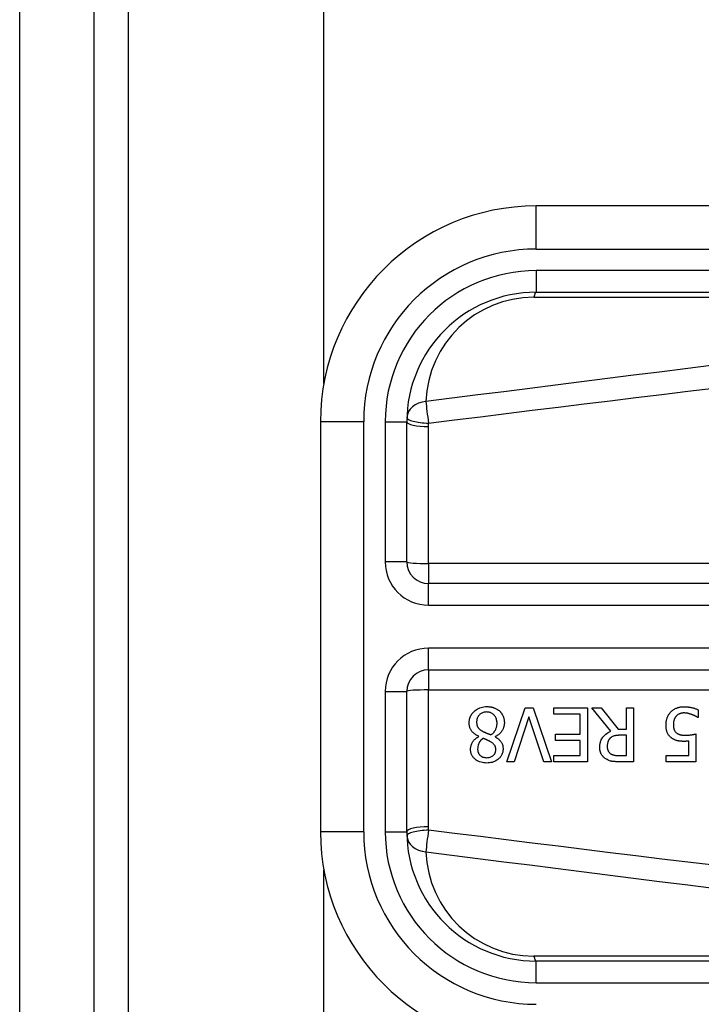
# Model space of a CAD drawing. Header units: inches. Extents: x 19 to 626, y 56 to 294.
# Tile 128 of 256: x 84.71 to 85.332, y 179.185 to 180.083. Entities that reach past the tile are written whole.
import ezdxf

# ---------------------------------------------------------------- set-up
doc = ezdxf.new("R2010")
doc.units = ezdxf.units.IN
doc.header["$MEASUREMENT"] = 0
doc.layers.add('Visible Edges(ANSI)', color=7, linetype='Continuous', lineweight=25)
doc.layers.add('Visible Tangent Edges(ANSI)', color=7, linetype='Continuous', lineweight=25)

msp = doc.modelspace()

# ---------------------------------------------------------------- linework, layer by layer
at = {"layer": 'Visible Edges(ANSI)'}
for p, q in [((84.70994, 161.28642), (84.70994, 197.88942)), ((84.77794, 161.28642), (84.77794, 197.88942)), ((84.98744, 179.75126), (84.98744, 197.28442)), ((85.83025, 179.91328), (85.18118, 179.91328)), ((85.18118, 179.83454), (85.83025, 179.83454)), ((84.98433, 179.71643), (84.98433, 179.34242)), ((85.06307, 179.58847), (85.06307, 179.71643)), ((85.73474, 179.56878), (85.08276, 179.56878)), ((85.08276, 179.49007), (85.73474, 179.49007)), ((85.06307, 179.34242), (85.06307, 179.47038)), ((85.15418, 179.40618), (85.17113, 179.45539)), ((85.17113, 179.45539), (85.17819, 179.45539)), ((85.17819, 179.45539), (85.19514, 179.40618)), ((85.19705, 179.44957), (85.19705, 179.45539)), ((85.19705, 179.45539), (85.22784, 179.45539)), ((85.22784, 179.45539), (85.22784, 179.40618)), ((85.24926, 179.43397), (85.23175, 179.45539)), ((85.23175, 179.45539), (85.24024, 179.45539)), ((85.24024, 179.45539), (85.2558, 179.43581)), ((85.2633, 179.45539), (85.26984, 179.45539)), ((85.2633, 179.43581), (85.2633, 179.45539)), ((85.26984, 179.45539), (85.26984, 179.40618)), ((85.17448, 179.44705), (85.16084, 179.40618)), ((85.18812, 179.40618), (85.17448, 179.44705)), ((85.2213, 179.44957), (85.19705, 179.44957)), ((85.2213, 179.4313), (85.2213, 179.44957)), ((85.32878, 179.44666), (85.3283, 179.44666)), ((85.32878, 179.45363), (85.32878, 179.44666)), ((85.1287, 179.42919), (85.1287, 179.42939)), ((85.14369, 179.42911), (85.14369, 179.42891)), ((85.19869, 179.42548), (85.19869, 179.4313)), ((85.19869, 179.4313), (85.2213, 179.4313)), ((85.2558, 179.43581), (85.2633, 179.43581)), ((85.2633, 179.43034), (85.25755, 179.43034)), ((85.2633, 179.41184), (85.2633, 179.43034)), ((85.32675, 179.43154), (85.32675, 179.40618)), ((85.2213, 179.42548), (85.19869, 179.42548)), ((85.2213, 179.412), (85.2213, 179.42548)), ((85.3204, 179.41196), (85.3204, 179.42508)), ((85.19705, 179.412), (85.2213, 179.412)), ((85.19705, 179.40618), (85.19705, 179.412)), ((85.25679, 179.41184), (85.2633, 179.41184)), ((85.29975, 179.40618), (85.29975, 179.41196)), ((85.29975, 179.41196), (85.3204, 179.41196)), ((85.16084, 179.40618), (85.15418, 179.40618)), ((85.19514, 179.40618), (85.18812, 179.40618)), ((85.22784, 179.40618), (85.19705, 179.40618)), ((85.26984, 179.40618), (85.25715, 179.40618)), ((85.32675, 179.40618), (85.29975, 179.40618)), ((84.98744, 162.08442), (84.98744, 179.30758)), ((85.83025, 179.22431), (85.18118, 179.22431))]:
    msp.add_line(p, q, dxfattribs=at)
at = {"layer": 'Visible Edges(ANSI)', "flags": 128}
for points in [[(85.11996, 179.44167), (85.11999, 179.44253), (85.12005, 179.44339), (85.12017, 179.44424), (85.12033, 179.44508), (85.12055, 179.44591), (85.12082, 179.44673), (85.12114, 179.44753), (85.12151, 179.44831), (85.12193, 179.44905), (85.1224, 179.44977), (85.12291, 179.45046), (85.12346, 179.45112), (85.12406, 179.45176), (85.12473, 179.4524), (85.1255, 179.45306), (85.12637, 179.4537), (85.12735, 179.45433), (85.12844, 179.4549), (85.12963, 179.45541), (85.13086, 179.45582), (85.13212, 179.45613), (85.1334, 179.45634), (85.1347, 179.45647), (85.136, 179.45651)], [(85.136, 179.45651), (85.13644, 179.4565), (85.13688, 179.45649), (85.13731, 179.45647), (85.13775, 179.45644), (85.13819, 179.4564), (85.13862, 179.45636), (85.13906, 179.4563), (85.13949, 179.45623), (85.13992, 179.45616), (85.14035, 179.45607), (85.14078, 179.45598), (85.1412, 179.45587), (85.14162, 179.45575), (85.14204, 179.45563), (85.14246, 179.45549), (85.14288, 179.45533), (85.14338, 179.45514), (85.14394, 179.45489), (85.14457, 179.45458), (85.14523, 179.45422), (85.14592, 179.45379), (85.14657, 179.45332), (85.1472, 179.45282), (85.1478, 179.45228)], [(85.30381, 179.4516), (85.30433, 179.45213), (85.30487, 179.45262), (85.30544, 179.45309), (85.30603, 179.45352), (85.30664, 179.45393), (85.30728, 179.4543), (85.30793, 179.45465), (85.30859, 179.45496), (85.30922, 179.45523), (85.30982, 179.45545), (85.31038, 179.45564), (85.3109, 179.45579), (85.31138, 179.45591), (85.3118, 179.45601), (85.31221, 179.45609), (85.31261, 179.45617), (85.31302, 179.45623), (85.31343, 179.45628), (85.31384, 179.45633), (85.31425, 179.45636), (85.31466, 179.45639), (85.31507, 179.45641), (85.31549, 179.45642), (85.3159, 179.45643)], [(85.3159, 179.45643), (85.31642, 179.45642), (85.31694, 179.45641), (85.31747, 179.45639), (85.31799, 179.45636), (85.31851, 179.45632), (85.31902, 179.45627), (85.31954, 179.45621), (85.32006, 179.45615), (85.32058, 179.45608), (85.32109, 179.45599), (85.3216, 179.4559), (85.32212, 179.4558), (85.32263, 179.4557), (85.32314, 179.45558), (85.32367, 179.45545), (85.32422, 179.45531), (85.32477, 179.45515), (85.32534, 179.45498), (85.32591, 179.4548), (85.32648, 179.4546), (85.32706, 179.45439), (85.32764, 179.45415), (85.32821, 179.4539), (85.32878, 179.45363)], [(85.13592, 179.4516), (85.13514, 179.45158), (85.13436, 179.45151), (85.13359, 179.45138), (85.13284, 179.4512), (85.1321, 179.45095), (85.1314, 179.45064), (85.13078, 179.4503), (85.13022, 179.44993), (85.12974, 179.44955), (85.12931, 179.44916), (85.12894, 179.44878), (85.1286, 179.44837), (85.12828, 179.44794), (85.128, 179.44749), (85.12774, 179.44702), (85.12752, 179.44653), (85.12732, 179.44602), (85.12716, 179.44551), (85.12703, 179.44499), (85.12692, 179.44446), (85.12684, 179.44393), (85.12679, 179.44339), (85.12675, 179.44285), (85.12674, 179.44231)], [(85.14537, 179.44131), (85.14535, 179.4421), (85.14528, 179.44288), (85.14516, 179.44365), (85.145, 179.44442), (85.14477, 179.44517), (85.14449, 179.4459), (85.14416, 179.44659), (85.1438, 179.44722), (85.14341, 179.44779), (85.14301, 179.44831), (85.1426, 179.44877), (85.14219, 179.44918), (85.14176, 179.44956), (85.14131, 179.44992), (85.14084, 179.45024), (85.14035, 179.45053), (85.13983, 179.45079), (85.1393, 179.45101), (85.13875, 179.4512), (85.1382, 179.45135), (85.13764, 179.45146), (85.13707, 179.45154), (85.1365, 179.45159), (85.13592, 179.4516)], [(85.1478, 179.45228), (85.1481, 179.45199), (85.14838, 179.45169), (85.14865, 179.45138), (85.14892, 179.45106), (85.14917, 179.45074), (85.14941, 179.45041), (85.14964, 179.45008), (85.14987, 179.44973), (85.15008, 179.44938), (85.15028, 179.44903), (85.15047, 179.44866), (85.15064, 179.44829), (85.15081, 179.44791), (85.15098, 179.4475), (85.15115, 179.44705), (85.15131, 179.44657), (85.15147, 179.44604), (85.15161, 179.44548), (85.15174, 179.44488), (85.15184, 179.44427), (85.15193, 179.44365), (85.15198, 179.44303), (85.15202, 179.44241), (85.15203, 179.44179)], [(85.29947, 179.43976), (85.29947, 179.44025), (85.29949, 179.44073), (85.29952, 179.44122), (85.29956, 179.4417), (85.29961, 179.44219), (85.29967, 179.44267), (85.29975, 179.44315), (85.29983, 179.44362), (85.29994, 179.4441), (85.30005, 179.44457), (85.30018, 179.44504), (85.30032, 179.44551), (85.30047, 179.44597), (85.30064, 179.44643), (85.30083, 179.4469), (85.30104, 179.44739), (85.30128, 179.4479), (85.30154, 179.44841), (85.30184, 179.44894), (85.30216, 179.44947), (85.30252, 179.45), (85.30292, 179.45054), (85.30335, 179.45107), (85.30381, 179.4516)], [(85.30868, 179.44773), (85.30851, 179.44752), (85.30835, 179.44731), (85.30819, 179.4471), (85.30804, 179.44688), (85.3079, 179.44666), (85.30776, 179.44643), (85.30763, 179.4462), (85.3075, 179.44597), (85.30738, 179.44573), (85.30727, 179.44549), (85.30716, 179.44525), (85.30706, 179.445), (85.30696, 179.44475), (85.30687, 179.4445), (85.30679, 179.44424), (85.30669, 179.44394), (85.3066, 179.44359), (85.30651, 179.4432), (85.30642, 179.44275), (85.30634, 179.44226), (85.30627, 179.44171), (85.30621, 179.4411), (85.30618, 179.44044), (85.30617, 179.43972)], [(85.31578, 179.45072), (85.31554, 179.45072), (85.3153, 179.45071), (85.31506, 179.4507), (85.31482, 179.45068), (85.31458, 179.45066), (85.31434, 179.45063), (85.31411, 179.45059), (85.31387, 179.45056), (85.31364, 179.45051), (85.31341, 179.45046), (85.31318, 179.45041), (85.31295, 179.45035), (85.31272, 179.45028), (85.31249, 179.45021), (85.31226, 179.45013), (85.31203, 179.45005), (85.3118, 179.44996), (85.31147, 179.44983), (85.31107, 179.44963), (85.3106, 179.44936), (85.31009, 179.44902), (85.30959, 179.44863), (85.30912, 179.4482), (85.30868, 179.44773)], [(85.323, 179.44929), (85.32279, 179.44936), (85.32259, 179.44943), (85.32239, 179.44949), (85.32218, 179.44956), (85.32197, 179.44963), (85.32177, 179.4497), (85.32156, 179.44976), (85.32135, 179.44982), (85.32114, 179.44989), (85.32093, 179.44995), (85.32072, 179.45001), (85.32051, 179.45007), (85.3203, 179.45012), (85.32009, 179.45018), (85.31988, 179.45023), (85.31968, 179.45029), (85.31947, 179.45034), (85.31923, 179.45039), (85.3189, 179.45046), (85.31847, 179.45053), (85.31794, 179.4506), (85.31732, 179.45066), (85.3166, 179.45071), (85.31578, 179.45072)], [(85.3283, 179.44666), (85.32819, 179.44673), (85.32808, 179.44681), (85.32795, 179.4469), (85.32781, 179.44699), (85.32767, 179.44708), (85.32751, 179.44718), (85.32734, 179.44728), (85.32717, 179.44738), (85.32698, 179.44749), (85.32678, 179.4476), (85.32658, 179.44771), (85.32636, 179.44782), (85.32613, 179.44793), (85.3259, 179.44805), (85.32565, 179.44817), (85.3254, 179.44829), (85.32513, 179.44841), (85.32486, 179.44853), (85.32457, 179.44866), (85.32428, 179.44878), (85.32397, 179.44891), (85.32366, 179.44904), (85.32333, 179.44916), (85.323, 179.44929)], [(85.1287, 179.42939), (85.128, 179.42972), (85.12732, 179.43008), (85.12664, 179.43046), (85.12598, 179.43087), (85.12533, 179.4313), (85.12471, 179.43176), (85.12411, 179.43224), (85.12354, 179.43276), (85.12299, 179.4333), (85.1225, 179.43385), (85.12207, 179.4344), (85.1217, 179.43495), (85.12137, 179.43549), (85.1211, 179.43603), (85.12086, 179.43657), (85.12066, 179.43711), (85.12048, 179.43766), (85.12034, 179.43822), (85.12022, 179.43879), (85.12012, 179.43936), (85.12005, 179.43993), (85.12, 179.44051), (85.11997, 179.44109), (85.11996, 179.44167)], [(85.12674, 179.44231), (85.12675, 179.44178), (85.12678, 179.44124), (85.12684, 179.44071), (85.12692, 179.44018), (85.12703, 179.43966), (85.12717, 179.43914), (85.12734, 179.43865), (85.12754, 179.43819), (85.12776, 179.43778), (85.12799, 179.43742), (85.12823, 179.43709), (85.12848, 179.43679), (85.12875, 179.43651), (85.12903, 179.43624), (85.12932, 179.43598), (85.12964, 179.43572), (85.12996, 179.43546), (85.13031, 179.43522), (85.13066, 179.43497), (85.13102, 179.43474), (85.13139, 179.43451), (85.13176, 179.43428), (85.13214, 179.43407), (85.13253, 179.43385)], [(85.13975, 179.43078), (85.1401, 179.43103), (85.14045, 179.43128), (85.14079, 179.43154), (85.14111, 179.43181), (85.14143, 179.43209), (85.14174, 179.43239), (85.14204, 179.43269), (85.14233, 179.433), (85.14261, 179.43332), (85.14287, 179.43366), (85.14313, 179.434), (85.14337, 179.43435), (85.14362, 179.43474), (85.14387, 179.43516), (85.14411, 179.43563), (85.14435, 179.43615), (85.14458, 179.43671), (85.14479, 179.43732), (85.14497, 179.43797), (85.14512, 179.43862), (85.14523, 179.43929), (85.14531, 179.43996), (85.14535, 179.44063), (85.14537, 179.44131)], [(85.15203, 179.44179), (85.15202, 179.44125), (85.15199, 179.44072), (85.15194, 179.44019), (85.15187, 179.43967), (85.15178, 179.43914), (85.15167, 179.43863), (85.15154, 179.43811), (85.15139, 179.43761), (85.15121, 179.4371), (85.15102, 179.4366), (85.1508, 179.43609), (85.15053, 179.43556), (85.15023, 179.43499), (85.14987, 179.43441), (85.14947, 179.43382), (85.149, 179.43322), (85.14848, 179.43261), (85.14789, 179.432), (85.14726, 179.43143), (85.1466, 179.43089), (85.14591, 179.43039), (85.1452, 179.42993), (85.14446, 179.4295), (85.14369, 179.42911)], [(85.30453, 179.42787), (85.30403, 179.42827), (85.30355, 179.42869), (85.3031, 179.42913), (85.30267, 179.4296), (85.30227, 179.43008), (85.30189, 179.43059), (85.30154, 179.43112), (85.30121, 179.43167), (85.30092, 179.43222), (85.30067, 179.43275), (85.30046, 179.43328), (85.30027, 179.43379), (85.30012, 179.43429), (85.29999, 179.43479), (85.29988, 179.43527), (85.29979, 179.43576), (85.29971, 179.43626), (85.29964, 179.43675), (85.29958, 179.43725), (85.29954, 179.43776), (85.29951, 179.43826), (85.29948, 179.43876), (85.29947, 179.43926), (85.29947, 179.43976)], [(85.30617, 179.43972), (85.30617, 179.43944), (85.30618, 179.43916), (85.30619, 179.43889), (85.3062, 179.43861), (85.30622, 179.43834), (85.30625, 179.43807), (85.30628, 179.4378), (85.30631, 179.43753), (85.30636, 179.43727), (85.3064, 179.43701), (85.30646, 179.43675), (85.30652, 179.4365), (85.30659, 179.43625), (85.30666, 179.43601), (85.30674, 179.43577), (85.30683, 179.43554), (85.30694, 179.43529), (85.30708, 179.43498), (85.30728, 179.43462), (85.30752, 179.43421), (85.30783, 179.43378), (85.30818, 179.43337), (85.30855, 179.43298), (85.30896, 179.43262)], [(85.1212, 179.41758), (85.12121, 179.41804), (85.12124, 179.41848), (85.12128, 179.41893), (85.12134, 179.41937), (85.12142, 179.41981), (85.12152, 179.42025), (85.12163, 179.42068), (85.12176, 179.42111), (85.1219, 179.42154), (85.12206, 179.42197), (85.12225, 179.42241), (85.12247, 179.4229), (85.12274, 179.42343), (85.12305, 179.42399), (85.12342, 179.42457), (85.12383, 179.42517), (85.12431, 179.42577), (85.12484, 179.42637), (85.12541, 179.42693), (85.12601, 179.42745), (85.12664, 179.42794), (85.1273, 179.42839), (85.12799, 179.42881), (85.1287, 179.42919)], [(85.13257, 179.42751), (85.13234, 179.42734), (85.13212, 179.42716), (85.13189, 179.42697), (85.13167, 179.42679), (85.13145, 179.42659), (85.13124, 179.4264), (85.13102, 179.4262), (85.13082, 179.42599), (85.13061, 179.42578), (85.13041, 179.42557), (85.13022, 179.42535), (85.13003, 179.42513), (85.12985, 179.42491), (85.12967, 179.42468), (85.12951, 179.42445), (85.12935, 179.42421), (85.12919, 179.42397), (85.12898, 179.42359), (85.12869, 179.423), (85.12837, 179.42221), (85.12807, 179.4212), (85.12784, 179.42004), (85.1277, 179.41885), (85.12766, 179.41766)], [(85.13253, 179.43385), (85.13268, 179.43377), (85.13284, 179.43368), (85.13301, 179.43359), (85.13318, 179.43351), (85.13335, 179.43342), (85.13354, 179.43334), (85.13373, 179.43325), (85.13394, 179.43315), (85.13416, 179.43306), (85.13439, 179.43296), (85.13464, 179.43286), (85.1349, 179.43275), (85.13518, 179.43263), (85.13547, 179.43251), (85.13579, 179.43238), (85.13613, 179.43224), (85.13649, 179.4321), (85.13688, 179.43194), (85.13728, 179.43178), (85.13772, 179.4316), (85.13818, 179.43142), (85.13867, 179.43122), (85.13919, 179.43101), (85.13975, 179.43078)], [(85.13951, 179.42444), (85.13937, 179.42452), (85.13921, 179.42461), (85.13903, 179.4247), (85.13883, 179.42481), (85.13861, 179.42492), (85.13838, 179.42504), (85.13813, 179.42516), (85.13787, 179.42529), (85.13759, 179.42543), (85.1373, 179.42557), (85.13701, 179.42571), (85.1367, 179.42585), (85.13638, 179.426), (85.13605, 179.42615), (85.13572, 179.42629), (85.13538, 179.42644), (85.13503, 179.42659), (85.13468, 179.42673), (85.13433, 179.42687), (85.13398, 179.42701), (85.13362, 179.42714), (85.13327, 179.42727), (85.13292, 179.4274), (85.13257, 179.42751)], [(85.14369, 179.42891), (85.14411, 179.42866), (85.14452, 179.42841), (85.14493, 179.42814), (85.14533, 179.42787), (85.14573, 179.42758), (85.14612, 179.42729), (85.14651, 179.42699), (85.14688, 179.42667), (85.14725, 179.42635), (85.1476, 179.42601), (85.14794, 179.42567), (85.14826, 179.42531), (85.14858, 179.42495), (85.14887, 179.42457), (85.14917, 179.42414), (85.14947, 179.42366), (85.14977, 179.42311), (85.15004, 179.4225), (85.15029, 179.42181), (85.15049, 179.42107), (85.15065, 179.42032), (85.15075, 179.41956), (85.15081, 179.41879), (85.15083, 179.41802)], [(85.23905, 179.41954), (85.23905, 179.42003), (85.23907, 179.42052), (85.2391, 179.42101), (85.23914, 179.42149), (85.2392, 179.42198), (85.23927, 179.42246), (85.23936, 179.42294), (85.23945, 179.42342), (85.23957, 179.42389), (85.2397, 179.42436), (85.23985, 179.42483), (85.24001, 179.42529), (85.24019, 179.42575), (85.24043, 179.4263), (85.24079, 179.42699), (85.24126, 179.42779), (85.24188, 179.42867), (85.24265, 179.4296), (85.24358, 179.43055), (85.24459, 179.43141), (85.24568, 179.43218), (85.24682, 179.43287), (85.24802, 179.43346), (85.24926, 179.43397)], [(85.24866, 179.42779), (85.24843, 179.42757), (85.24822, 179.42734), (85.24801, 179.42711), (85.24782, 179.42687), (85.24763, 179.42662), (85.24746, 179.42637), (85.24729, 179.4261), (85.24714, 179.42584), (85.24699, 179.42556), (85.24685, 179.42528), (85.24673, 179.42499), (85.2466, 179.42468), (85.24649, 179.42436), (85.24638, 179.42403), (85.24629, 179.42367), (85.2462, 179.4233), (85.24612, 179.42291), (85.24605, 179.42251), (85.24599, 179.4221), (85.24594, 179.4217), (85.24591, 179.42129), (85.24589, 179.42088), (85.24587, 179.42046), (85.24587, 179.42006)], [(85.25755, 179.43034), (85.25727, 179.43034), (85.25698, 179.43034), (85.2567, 179.43033), (85.25641, 179.43032), (85.25612, 179.43031), (85.25583, 179.4303), (85.25555, 179.43028), (85.25526, 179.43025), (85.25497, 179.43023), (85.25468, 179.4302), (85.2544, 179.43017), (85.25411, 179.43013), (85.25383, 179.43009), (85.25354, 179.43005), (85.25326, 179.43), (85.25298, 179.42995), (85.2527, 179.4299), (85.25241, 179.42983), (85.252, 179.42973), (85.25143, 179.42955), (85.25074, 179.42926), (85.24999, 179.42885), (85.2493, 179.42836), (85.24866, 179.42779)], [(85.31594, 179.4248), (85.31558, 179.4248), (85.31522, 179.42481), (85.31485, 179.42481), (85.31449, 179.42483), (85.31412, 179.42484), (85.31375, 179.42486), (85.31337, 179.42488), (85.313, 179.42491), (85.31263, 179.42494), (85.31226, 179.42497), (85.31189, 179.42502), (85.31152, 179.42506), (85.31115, 179.42511), (85.31079, 179.42517), (85.31043, 179.42523), (85.31007, 179.4253), (85.30972, 179.42538), (85.30934, 179.42547), (85.3088, 179.42562), (85.30808, 179.42586), (85.30722, 179.42623), (85.30629, 179.42671), (85.30539, 179.42726), (85.30453, 179.42787)], [(85.30896, 179.43262), (85.30921, 179.4324), (85.30947, 179.4322), (85.30974, 179.43202), (85.31001, 179.43184), (85.3103, 179.43168), (85.31059, 179.43153), (85.31089, 179.43139), (85.31119, 179.43126), (85.3115, 179.43114), (85.31182, 179.43103), (85.31215, 179.43094), (85.31249, 179.43084), (85.31284, 179.43076), (85.31319, 179.43069), (85.31356, 179.43062), (85.31393, 179.43056), (85.3143, 179.43051), (85.31468, 179.43046), (85.31507, 179.43043), (85.31545, 179.4304), (85.31584, 179.43037), (85.31623, 179.43036), (85.31662, 179.43035), (85.31701, 179.43034)], [(85.31701, 179.43034), (85.31746, 179.43035), (85.3179, 179.43036), (85.31834, 179.43037), (85.31878, 179.43039), (85.31921, 179.43041), (85.31965, 179.43044), (85.32009, 179.43048), (85.32053, 179.43052), (85.32097, 179.43057), (85.32141, 179.43062), (85.32186, 179.43068), (85.32231, 179.43074), (85.32276, 179.43081), (85.3232, 179.43088), (85.32363, 179.43095), (85.32405, 179.43102), (85.32447, 179.43109), (85.32486, 179.43116), (85.32524, 179.43123), (85.32559, 179.4313), (85.32592, 179.43137), (85.32623, 179.43143), (85.3265, 179.43149), (85.32675, 179.43154)], [(85.14421, 179.41726), (85.14421, 179.41753), (85.1442, 179.41779), (85.14418, 179.41805), (85.14415, 179.41831), (85.14412, 179.41857), (85.14408, 179.41882), (85.14403, 179.41908), (85.14397, 179.41933), (85.1439, 179.41958), (85.14382, 179.41983), (85.14373, 179.42008), (85.14363, 179.42033), (85.1435, 179.4206), (85.14333, 179.42091), (85.14313, 179.42125), (85.14287, 179.42161), (85.14257, 179.422), (85.1422, 179.4224), (85.1418, 179.4228), (85.14137, 179.42317), (85.14092, 179.42351), (85.14046, 179.42384), (85.13999, 179.42415), (85.13951, 179.42444)], [(85.24463, 179.40877), (85.2441, 179.40913), (85.24358, 179.40952), (85.24309, 179.40993), (85.24262, 179.41036), (85.24218, 179.41082), (85.24176, 179.4113), (85.24136, 179.41181), (85.24099, 179.41233), (85.24066, 179.41286), (85.24038, 179.41336), (85.24014, 179.41385), (85.23994, 179.41433), (85.23977, 179.41478), (85.23962, 179.41522), (85.23951, 179.41564), (85.2394, 179.41607), (85.23931, 179.41649), (85.23924, 179.41692), (85.23918, 179.41736), (85.23913, 179.41779), (85.23909, 179.41823), (85.23907, 179.41866), (85.23905, 179.4191), (85.23905, 179.41954)], [(85.24587, 179.42006), (85.24587, 179.41978), (85.24588, 179.41951), (85.2459, 179.41924), (85.24592, 179.41897), (85.24595, 179.4187), (85.24599, 179.41843), (85.24603, 179.41816), (85.24608, 179.41789), (85.24615, 179.41763), (85.24621, 179.41737), (85.24629, 179.41711), (85.24638, 179.41685), (85.24648, 179.4166), (85.24658, 179.41634), (85.24671, 179.41607), (85.24686, 179.41579), (85.24704, 179.41549), (85.24724, 179.41518), (85.24748, 179.41487), (85.24775, 179.41456), (85.24803, 179.41428), (85.24833, 179.41401), (85.24865, 179.41375), (85.24898, 179.41351)], [(85.3204, 179.42508), (85.32025, 179.42506), (85.32009, 179.42504), (85.31993, 179.42502), (85.31978, 179.425), (85.31962, 179.42499), (85.31946, 179.42497), (85.3193, 179.42495), (85.31915, 179.42494), (85.31899, 179.42493), (85.31883, 179.42491), (85.31867, 179.4249), (85.31851, 179.42489), (85.31836, 179.42488), (85.3182, 179.42487), (85.31802, 179.42486), (85.31783, 179.42485), (85.31762, 179.42484), (85.3174, 179.42483), (85.31717, 179.42482), (85.31694, 179.42482), (85.31669, 179.42481), (85.31645, 179.42481), (85.31619, 179.4248), (85.31594, 179.4248)], [(85.136, 179.40506), (85.13466, 179.4051), (85.13334, 179.40521), (85.13202, 179.40541), (85.13073, 179.40571), (85.12946, 179.40611), (85.12827, 179.40661), (85.12723, 179.40715), (85.12634, 179.40772), (85.12558, 179.40829), (85.12496, 179.40883), (85.12444, 179.40933), (85.12397, 179.40984), (85.12353, 179.41038), (85.12312, 179.41095), (85.12275, 179.41153), (85.12242, 179.41214), (85.12212, 179.41278), (85.12187, 179.41344), (85.12166, 179.41411), (85.12149, 179.41479), (85.12136, 179.41548), (85.12127, 179.41618), (85.12122, 179.41688), (85.1212, 179.41758)], [(85.12766, 179.41766), (85.12767, 179.41727), (85.12769, 179.41687), (85.12774, 179.41649), (85.1278, 179.4161), (85.12787, 179.41572), (85.12797, 179.41534), (85.12809, 179.41496), (85.12823, 179.41459), (85.12839, 179.41423), (85.12856, 179.41388), (85.12876, 179.41354), (85.12897, 179.41322), (85.1292, 179.4129), (85.12945, 179.4126), (85.12972, 179.4123), (85.13001, 179.41201), (85.13042, 179.41165), (85.13095, 179.41126), (85.13162, 179.41087), (85.13244, 179.41051), (85.13331, 179.41024), (85.13421, 179.41006), (85.13512, 179.40996), (85.13604, 179.40993)], [(85.15083, 179.41802), (85.15081, 179.41727), (85.15075, 179.41654), (85.15065, 179.4158), (85.15051, 179.41508), (85.15032, 179.41436), (85.15008, 179.41366), (85.1498, 179.41297), (85.14947, 179.4123), (85.1491, 179.41166), (85.1487, 179.41104), (85.14825, 179.41045), (85.14777, 179.40988), (85.14725, 179.40933), (85.14665, 179.40877), (85.14594, 179.40818), (85.14513, 179.4076), (85.14421, 179.40703), (85.14317, 179.4065), (85.14203, 179.40604), (85.14087, 179.40567), (85.13967, 179.40539), (85.13845, 179.4052), (85.13723, 179.4051), (85.136, 179.40506)], [(85.13604, 179.40993), (85.1368, 179.40995), (85.13756, 179.41002), (85.13831, 179.41015), (85.13904, 179.41034), (85.13976, 179.41059), (85.14042, 179.41089), (85.141, 179.41122), (85.14148, 179.41155), (85.14189, 179.41188), (85.14223, 179.41218), (85.14251, 179.41247), (85.14277, 179.41277), (85.14301, 179.41309), (85.14322, 179.41342), (85.14342, 179.41377), (85.1436, 179.41413), (85.14375, 179.4145), (85.14388, 179.41489), (85.14399, 179.41527), (85.14407, 179.41566), (85.14413, 179.41606), (85.14418, 179.41646), (85.1442, 179.41686), (85.14421, 179.41726)], [(85.24898, 179.41351), (85.24928, 179.41333), (85.24958, 179.41316), (85.24989, 179.413), (85.25021, 179.41285), (85.25053, 179.41272), (85.25086, 179.41259), (85.25119, 179.41248), (85.25152, 179.41239), (85.25187, 179.4123), (85.25221, 179.41222), (85.25256, 179.41215), (85.25292, 179.41209), (85.25328, 179.41204), (85.25365, 179.412), (85.25401, 179.41196), (85.25436, 179.41193), (85.25471, 179.4119), (85.25505, 179.41188), (85.25538, 179.41187), (85.2557, 179.41186), (85.256, 179.41185), (85.25629, 179.41184), (85.25655, 179.41184), (85.25679, 179.41184)], [(85.25715, 179.40618), (85.25678, 179.40618), (85.25639, 179.40618), (85.25601, 179.40619), (85.25562, 179.40619), (85.25522, 179.4062), (85.25483, 179.40622), (85.25443, 179.40623), (85.25403, 179.40625), (85.25363, 179.40627), (85.25323, 179.40629), (85.25283, 179.40632), (85.25243, 179.40635), (85.25203, 179.40639), (85.25164, 179.40643), (85.25125, 179.40647), (85.25087, 179.40652), (85.25048, 179.40657), (85.25011, 179.40663), (85.24962, 179.40672), (85.24886, 179.40689), (85.24789, 179.40718), (85.24678, 179.40761), (85.24568, 179.40815), (85.24463, 179.40877)]]:
    msp.add_lwpolyline(points, dxfattribs=at)
at = {"layer": 'Visible Edges(ANSI)'}
for centre, radius, start, end in [((85.18118, 179.71643), 0.19685, 90, 180), ((85.18118, 179.71643), 0.11811, 90, 180), ((85.08276, 179.58847), 0.01969, 180, 270), ((85.08276, 179.47038), 0.01969, 90, 180), ((85.18118, 179.34242), 0.19685, 180, 270), ((85.18118, 179.34242), 0.11811, 180, 270)]:
    msp.add_arc(centre, radius, start, end, dxfattribs=at)
at = {"layer": 'Visible Tangent Edges(ANSI)'}
for p, q in [((84.80894, 197.88942), (84.80894, 161.16942)), ((85.18118, 179.87391), (85.18118, 179.91328)), ((85.18118, 179.87391), (85.83025, 179.87391)), ((85.18118, 179.85423), (85.18118, 179.83454)), ((85.83025, 179.85423), (85.18118, 179.85423)), ((85.17886, 179.82995), (85.728, 179.82995)), ((85.0237, 179.71643), (84.98433, 179.71643)), ((85.0237, 179.34242), (85.0237, 179.71643)), ((85.04339, 179.71643), (85.06307, 179.71643)), ((85.04339, 179.71643), (85.04339, 179.58847)), ((85.08276, 179.58708), (85.08276, 179.71193)), ((85.06307, 179.58847), (85.04339, 179.58847)), ((85.73474, 179.58708), (85.08276, 179.58708)), ((85.08276, 179.58708), (85.08276, 179.56878)), ((85.08276, 179.5491), (85.08276, 179.56878)), ((85.08276, 179.5491), (85.73474, 179.5491)), ((85.08276, 179.49007), (85.08276, 179.50975)), ((85.73474, 179.50975), (85.08276, 179.50975)), ((85.08276, 179.49007), (85.08276, 179.47177)), ((85.04339, 179.47038), (85.06307, 179.47038)), ((85.04339, 179.47038), (85.04339, 179.34242)), ((85.08276, 179.34692), (85.08276, 179.47177)), ((85.08276, 179.47177), (85.73474, 179.47177)), ((85.0237, 179.34242), (84.98433, 179.34242)), ((85.04339, 179.34242), (85.06307, 179.34242)), ((85.728, 179.2289), (85.17886, 179.2289)), ((85.18118, 179.20462), (85.18118, 179.22431)), ((85.18118, 179.20462), (85.83025, 179.20462))]:
    msp.add_line(p, q, dxfattribs=at)
at = {"layer": 'Visible Tangent Edges(ANSI)', "flags": 128}
for points in [[(85.34073, 179.76765), (85.31707, 179.7647), (85.29341, 179.76174), (85.26974, 179.75878), (85.24608, 179.7558), (85.22243, 179.75282), (85.19877, 179.74982), (85.17511, 179.74682), (85.15145, 179.74381), (85.1278, 179.74079), (85.10414, 179.73776), (85.08049, 179.73473)], [(85.08281, 179.71505), (85.10646, 179.71801), (85.13012, 179.72096), (85.15377, 179.72391), (85.17743, 179.72684), (85.20109, 179.72976), (85.22475, 179.73268), (85.24841, 179.73559), (85.27207, 179.73849), (85.29573, 179.74138), (85.31939, 179.74426), (85.34305, 179.74713)], [(85.08276, 179.71193), (85.08276, 179.71206), (85.08276, 179.71219), (85.08276, 179.71232), (85.08276, 179.71245), (85.08276, 179.71258), (85.08276, 179.71271), (85.08276, 179.71284), (85.08276, 179.71297), (85.08276, 179.7131), (85.08277, 179.71323), (85.08277, 179.71336), (85.08277, 179.71349), (85.08277, 179.71362), (85.08277, 179.71375), (85.08278, 179.71388), (85.08278, 179.71401), (85.08278, 179.71414), (85.08279, 179.71427), (85.08279, 179.7144), (85.08279, 179.71453), (85.0828, 179.71466), (85.0828, 179.71479), (85.0828, 179.71492), (85.08281, 179.71505)], [(85.08281, 179.3438), (85.0828, 179.34393), (85.0828, 179.34406), (85.0828, 179.34419), (85.08279, 179.34432), (85.08279, 179.34445), (85.08279, 179.34458), (85.08278, 179.34471), (85.08278, 179.34484), (85.08278, 179.34497), (85.08277, 179.3451), (85.08277, 179.34523), (85.08277, 179.34536), (85.08277, 179.34549), (85.08277, 179.34562), (85.08276, 179.34575), (85.08276, 179.34588), (85.08276, 179.34601), (85.08276, 179.34614), (85.08276, 179.34627), (85.08276, 179.3464), (85.08276, 179.34653), (85.08276, 179.34666), (85.08276, 179.34679), (85.08276, 179.34692)], [(85.34305, 179.31172), (85.31939, 179.31459), (85.29573, 179.31747), (85.27207, 179.32036), (85.24841, 179.32326), (85.22475, 179.32617), (85.20109, 179.32909), (85.17743, 179.33201), (85.15377, 179.33494), (85.13012, 179.33789), (85.10646, 179.34084), (85.08281, 179.3438)], [(85.08049, 179.32412), (85.10414, 179.32108), (85.1278, 179.31806), (85.15145, 179.31504), (85.17511, 179.31203), (85.19877, 179.30903), (85.22243, 179.30603), (85.24608, 179.30305), (85.26974, 179.30007), (85.29341, 179.29711), (85.31707, 179.29415), (85.34073, 179.2912)]]:
    msp.add_lwpolyline(points, dxfattribs=at)
at = {"layer": 'Visible Tangent Edges(ANSI)'}
for centre, radius, start, end in [((85.18118, 179.71643), 0.15748, 90, 180), ((85.18118, 179.71643), 0.1378, 90, 180), ((85.17886, 179.73152), 0.09843, 90, 178.13375), ((85.08276, 179.58847), 0.03937, 180, 270), ((85.08276, 179.47038), 0.03937, 90, 180), ((85.18118, 179.34242), 0.15748, 180, 270), ((85.18118, 179.34242), 0.1378, 180, 270), ((85.17886, 179.32733), 0.09843, 181.86625, 270)]:
    msp.add_arc(centre, radius, start, end, dxfattribs=at)
for centre, major_axis, ratio, start_param, end_param in [((85.18118, 179.81486), (0, 0.01969), 0.183721, 0, 0.697296), ((85.08281, 179.71964), (-0.01967, 0.00064), 0.770235, 4.855758, 6.283185), ((85.08281, 179.71964), (-0.00251, 0.01952), 0.030516, 0.6835, 1.803862), ((85.08276, 179.71643), (-0.01969, 0), 0.228742, 0, 1.570796), ((85.08281, 179.71964), (-0.01967, 0.00064), 0.232745, 0, 1.57838), ((85.08276, 179.58847), (-0.01969, 0), 0.07065, 0, 1.570796), ((85.08276, 179.47038), (-0.01969, 0), 0.07065, 4.712389, 6.283185), ((85.08276, 179.34242), (-0.01969, 0), 0.228742, 4.712389, 6.283185), ((85.08281, 179.33921), (-0.01967, -0.00064), 0.232745, 4.704805, 6.283185), ((85.08281, 179.33921), (-0.01967, -0.00064), 0.770235, 0, 1.427427), ((85.08281, 179.33921), (0.00251, 0.01952), 0.030516, 1.33773, 2.458093), ((85.18118, 179.24399), (0, -0.01969), 0.183721, 5.58589, 6.283185)]:
    msp.add_ellipse(centre, major_axis=major_axis, ratio=ratio, start_param=start_param, end_param=end_param, dxfattribs=at)

doc.saveas('drawing.dxf')
